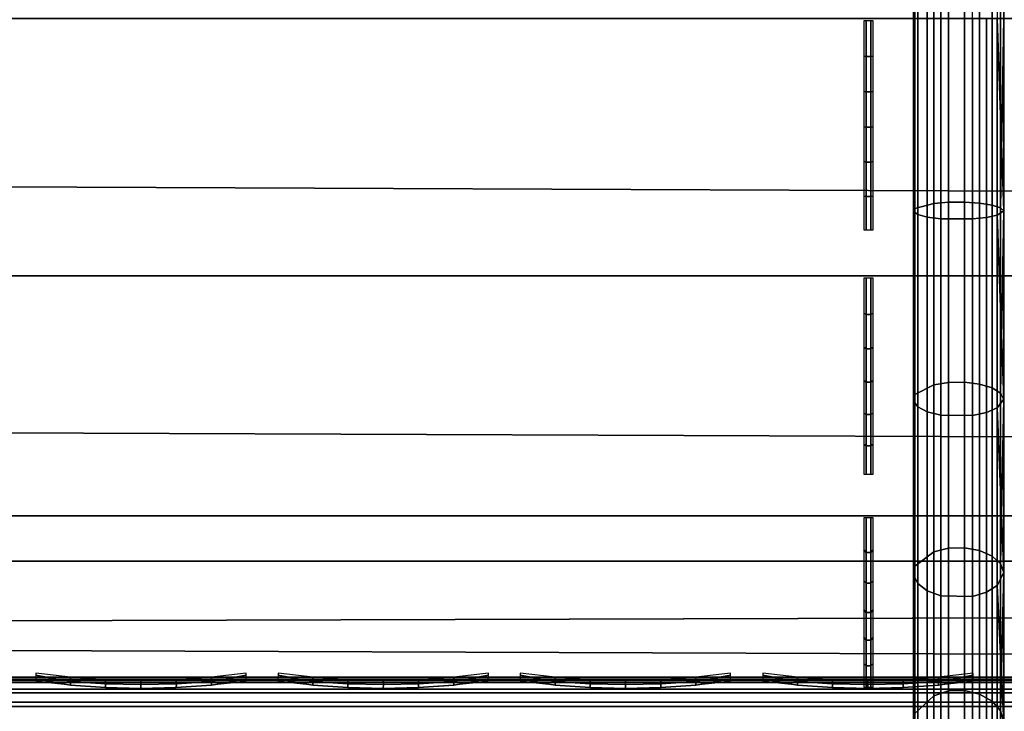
# Model space of a CAD drawing. Header units: inches. Extents: x 0 to 76, y -28.1 to 0.
# Tile 207 of 256: x 48.6 to 49.7, y -27.7 to -26.9. Entities that reach past the tile are written whole.
import ezdxf

# ---------------------------------------------------------------- set-up
doc = ezdxf.new("R2010")
doc.units = ezdxf.units.IN
doc.header["$LTSCALE"] = 0.03937
doc.header["$MEASUREMENT"] = 0
for name, color, linetype in [('A-FURN-3-ST', 151, 'Continuous'), ('A-FURN-3-ST-SEAM', 250, 'Continuous'), ('A-FURN-3-STITCH', 15, 'Continuous')]:
    doc.layers.add(name, color=color, linetype=linetype)

msp = doc.modelspace()

# ---------------------------------------------------------------- meshes
at = {"layer": 'A-FURN-3-ST'}
mesh = msp.add_polyface(dxfattribs=at)
corners = [(3.75, -5.4592, 18), (72.25, -5.4592, 18), (3.75, -5.1746, 17.9626), (72.25, -5.1746, 17.9626), (3.75, -4.9094, 17.8528), (72.25, -4.9094, 17.8528), (3.75, -4.6816, 17.6781), (72.25, -4.6816, 17.6781), (3.75, -4.5068, 17.4505), (72.25, -4.5068, 17.4505), (3.75, -4.3968, 17.1854), (72.25, -4.3968, 17.1854), (3.75, -4.3592, 16.9008), (72.25, -4.3504, 5.5004), (3.75, -4.3504, 5.5004), (3.75, -4.3883, 5.3089), (72.25, -4.3883, 5.3089), (3.75, -4.4967, 5.1466), (72.25, -4.4967, 5.1466), (3.75, -4.659, 5.0381), (72.25, -4.659, 5.0381), (3.75, -4.8504, 5), (3.75, -27.51, 5), (3.625, -4.8504, 5.0335), (3.625, -27.51, 5.0335), (3.5335, -4.8504, 5.125), (3.5335, -4.5038, 5.3567), (3.625, -4.3839, 5.5004), (3.625, -4.4193, 5.3217), (3.625, -4.5204, 5.1703), (3.625, -4.6718, 5.069), (3.5335, -4.4842, 16.9008), (3.625, -4.3926, 16.9008), (3.625, -4.4292, 17.1767), (3.5335, -5.2069, 17.8418), (3.625, -5.4592, 17.9665), (3.625, -5.1833, 17.9302), (3.5335, -4.77, 17.5897), (3.625, -4.7053, 17.6544), (3.625, -4.5358, 17.4337), (3.5335, -4.615, 17.3879), (3.5335, -4.5175, 17.153), (3.625, -4.9261, 17.8238), (3.625, -26.91, 17.9665), (3.75, -26.91, 18)]
mesh.append_faces([[corners[k] for k in face] for face in [(0, 1, 2), (2, 3, 4), (4, 5, 6), (6, 7, 8), (8, 9, 10), (10, 11, 12), (12, 13, 14), (14, 13, 15), (15, 16, 17), (17, 18, 19), (19, 20, 21), (21, 22, 23), (23, 24, 25), (26, 27, 28), (28, 27, 14), (28, 14, 15), (28, 15, 29), (29, 15, 17), (29, 17, 30), (30, 17, 19), (30, 19, 23), (23, 19, 21), (23, 25, 30), (27, 31, 32), (27, 32, 14), (14, 32, 12), (31, 33, 32), (32, 33, 10), (32, 10, 12), (34, 35, 36), (37, 38, 39, 40), (40, 39, 33, 41), (35, 0, 36), (36, 0, 2), (36, 2, 42), (42, 2, 4), (42, 4, 38), (38, 4, 6), (38, 6, 39), (39, 6, 8), (39, 8, 33), (33, 8, 10), (35, 43, 0), (44, 1, 0)]])
mesh = msp.add_polyface(dxfattribs=at)
corners = [(72.375, -4.8504, 5.0335), (72.375, -27.51, 5.0335), (72.25, -4.8504, 5), (72.25, -4.3504, 5.5004), (72.375, -4.3839, 5.5004), (72.25, -4.3883, 5.3089), (72.375, -4.4193, 5.3217), (72.25, -4.4967, 5.1466), (72.375, -4.5204, 5.1703), (72.25, -4.659, 5.0381), (72.375, -4.6718, 5.069), (72.4665, -4.7068, 5.1536), (72.4665, -4.4754, 5.5003), (72.4665, -4.5038, 5.3567), (72.4665, -4.5851, 5.2349), (72.25, -4.3592, 16.9008), (72.375, -4.3926, 16.9008), (72.25, -5.4592, 18), (72.375, -5.4592, 17.9665), (72.25, -5.1746, 17.9626), (72.375, -5.1833, 17.9302), (72.25, -4.9094, 17.8528), (72.375, -4.9261, 17.8238), (72.25, -4.6816, 17.6781), (72.375, -4.7053, 17.6544), (72.25, -4.5068, 17.4505), (72.375, -4.5358, 17.4337), (72.25, -4.3968, 17.1854), (72.375, -4.4292, 17.1767), (72.4665, -4.5175, 17.153), (72.4665, -5.4592, 17.875), (72.25, -26.91, 18), (72.375, -26.91, 17.9665), (3.75, -5.1746, 17.9626), (3.75, -4.9094, 17.8528), (3.75, -4.6816, 17.6781), (3.75, -4.5068, 17.4505), (3.75, -4.3968, 17.1854), (3.75, -4.3592, 16.9008), (3.75, -4.3883, 5.3089), (3.75, -4.4967, 5.1466), (3.75, -4.659, 5.0381), (3.75, -4.8504, 5), (72.25, -27.51, 5)]
mesh.append_faces([[corners[k] for k in face] for face in [(0, 1, 2), (3, 4, 5), (5, 4, 6), (5, 6, 7), (7, 6, 8), (7, 8, 9), (9, 8, 10), (9, 10, 2), (2, 10, 0), (0, 10, 11), (12, 6, 4), (8, 6, 13, 14), (3, 15, 4), (4, 15, 16), (4, 16, 12), (17, 18, 19), (19, 18, 20), (19, 20, 21), (21, 20, 22), (21, 22, 23), (23, 22, 24), (23, 24, 25), (25, 24, 26), (25, 26, 27), (27, 26, 28), (27, 28, 15), (15, 28, 16), (16, 28, 29), (18, 30, 20), (17, 31, 18), (18, 32, 30), (33, 17, 19), (34, 19, 21), (35, 21, 23), (36, 23, 25), (37, 25, 27), (38, 27, 15), (15, 3, 38), (39, 3, 5), (40, 5, 7), (41, 7, 9), (42, 9, 2), (2, 43, 42)]])
mesh = msp.add_polyface(dxfattribs=at)
corners = [(3.75, -4.8504, 5), (72.25, -27.51, 5), (3.75, -27.51, 5), (3.625, -4.8504, 5.0335), (3.625, -27.51, 5.0335), (3.75, -28.01, 5.5), (3.625, -27.9765, 5.5), (3.75, -27.9719, 5.3087), (3.625, -27.941, 5.3215), (3.75, -27.8636, 5.1464), (3.625, -27.8399, 5.1701), (3.75, -27.7013, 5.0381), (3.625, -27.6885, 5.069), (3.5335, -27.6535, 5.1535), (3.5335, -27.885, 5.5), (3.75, -28.01, 16.9), (3.625, -27.9765, 16.9), (3.75, -26.91, 18), (3.625, -26.91, 17.9665), (3.75, -27.1947, 17.9625), (3.625, -27.186, 17.9302), (3.75, -27.46, 17.8526), (3.625, -27.4433, 17.8236), (3.75, -27.6878, 17.6778), (3.625, -27.6641, 17.6541), (3.75, -27.8626, 17.45), (3.625, -27.8336, 17.4333), (3.75, -27.9725, 17.1847), (3.625, -27.9402, 17.176), (3.5335, -27.8518, 17.1523), (3.5335, -26.91, 17.875), (3.5335, -27.5994, 17.5894), (3.5335, -27.7544, 17.3875), (3.625, -5.4592, 17.9665), (3.75, -5.4592, 18), (72.25, -28.01, 16.9), (72.25, -27.9725, 17.1847), (72.25, -27.8626, 17.45), (72.25, -27.6878, 17.6778), (72.25, -27.46, 17.8526), (72.25, -27.1947, 17.9625), (72.25, -27.7013, 5.0381), (72.25, -27.8636, 5.1464), (72.25, -27.9719, 5.3087)]
mesh.append_faces([[corners[k] for k in face] for face in [(0, 1, 2), (3, 2, 4), (5, 6, 7), (7, 6, 8), (7, 8, 9), (9, 8, 10), (9, 10, 11), (11, 10, 12), (11, 12, 2), (2, 12, 4), (4, 12, 13), (14, 8, 6), (5, 15, 6), (6, 15, 16), (6, 16, 14), (17, 18, 19), (19, 18, 20), (19, 20, 21), (21, 20, 22), (21, 22, 23), (23, 22, 24), (23, 24, 25), (25, 24, 26), (25, 26, 27), (27, 26, 28), (27, 28, 15), (15, 28, 16), (16, 28, 29), (18, 30, 20), (24, 31, 32, 26), (26, 32, 29, 28), (33, 30, 18), (34, 18, 17), (15, 35, 27), (27, 36, 25), (25, 37, 23), (23, 38, 21), (21, 39, 19), (19, 40, 17), (5, 35, 15), (2, 1, 11), (11, 41, 9), (9, 42, 7), (7, 43, 5)]])
mesh = msp.add_polyface(dxfattribs=at)
corners = [(72.375, -4.8504, 5.0335), (72.4665, -27.51, 5.125), (72.375, -27.51, 5.0335), (72.25, -4.8504, 5), (72.25, -27.51, 5), (72.4665, -27.8565, 5.3565), (72.375, -27.9765, 5.5), (72.375, -27.941, 5.3215), (72.25, -28.01, 5.5), (72.25, -27.9719, 5.3087), (72.375, -27.8399, 5.1701), (72.25, -27.8636, 5.1464), (72.375, -27.6885, 5.069), (72.25, -27.7013, 5.0381), (72.4665, -27.6535, 5.1535), (72.4665, -27.7752, 5.2348), (72.4665, -27.885, 16.9), (72.375, -27.9765, 16.9), (72.25, -28.01, 16.9), (72.375, -27.9402, 17.176), (72.25, -27.9725, 17.1847), (72.4665, -27.1624, 17.8418), (72.375, -26.91, 17.9665), (72.375, -27.186, 17.9302), (72.25, -26.91, 18), (72.25, -27.1947, 17.9625), (72.375, -27.4433, 17.8236), (72.25, -27.46, 17.8526), (72.375, -27.6641, 17.6541), (72.25, -27.6878, 17.6778), (72.375, -27.8336, 17.4333), (72.25, -27.8626, 17.45), (72.375, -5.4592, 17.9665), (3.75, -27.9725, 17.1847), (3.75, -27.8626, 17.45), (3.75, -27.6878, 17.6778), (3.75, -27.46, 17.8526), (3.75, -27.1947, 17.9625), (3.75, -26.91, 18), (3.75, -28.01, 5.5), (3.75, -27.7013, 5.0381), (3.75, -27.8636, 5.1464), (3.75, -27.9719, 5.3087), (72.25, -5.4592, 18)]
mesh.append_faces([[corners[k] for k in face] for face in [(0, 1, 2), (3, 2, 4), (5, 6, 7), (7, 6, 8), (7, 8, 9), (7, 9, 10), (10, 9, 11), (10, 11, 12), (12, 11, 13), (12, 13, 2), (2, 13, 4), (2, 1, 12), (12, 14, 15, 10), (6, 16, 17), (6, 17, 8), (8, 17, 18), (16, 19, 17), (17, 19, 20), (17, 20, 18), (21, 22, 23), (22, 24, 23), (23, 24, 25), (23, 25, 26), (26, 25, 27), (26, 27, 28), (28, 27, 29), (28, 29, 30), (30, 29, 31), (30, 31, 19), (19, 31, 20), (32, 24, 22), (33, 18, 20), (34, 20, 31), (35, 31, 29), (36, 29, 27), (37, 27, 25), (38, 25, 24), (8, 18, 39), (40, 4, 13), (41, 13, 11), (42, 11, 9), (39, 9, 8), (24, 43, 38)]])
at = {"layer": 'A-FURN-3-ST-SEAM'}
mesh = msp.add_polyface(dxfattribs=at)
corners = [(49.675, -26.91, 18), (49.6679, -23.3349, 18.0255), (49.6679, -26.91, 18.0255), (49.675, -27.1226, 17.979), (49.6679, -27.1276, 18.0041), (49.675, -27.331, 17.9163), (49.6054, -27.1315, 18.024), (49.6405, -27.1317, 18.0253), (49.6405, -26.91, 18.0472), (49.6054, -26.91, 18.0459), (49.6405, -23.3349, 18.0472), (49.6054, -23.3349, 18.0459), (49.5905, -23.3349, 18.0362), (49.5905, -26.91, 18.0362), (49.5905, -27.1296, 18.0145), (49.5753, -27.1235, 17.9835), (49.5801, -27.1268, 18.0003), (49.5801, -26.91, 18.0217), (49.5753, -26.91, 18.0045), (49.5801, -23.3349, 18.0217), (49.5753, -23.3349, 18.0045), (49.5769, -23.3349, 17.9868), (49.5769, -26.91, 17.9868), (49.5769, -27.1201, 17.9661), (49.6484, -27.1142, 17.9361), (49.6317, -27.113, 17.9304), (49.6317, -26.91, 17.9505), (49.6484, -26.91, 17.9563), (49.6317, -23.3349, 17.9505), (49.6484, -23.3349, 17.9563), (49.6622, -23.3349, 17.9675), (49.6622, -26.91, 17.9675), (49.6622, -27.1163, 17.9472), (49.6715, -27.3243, 17.9002), (49.6715, -27.1193, 17.962), (49.6715, -26.91, 17.9826), (49.675, -23.3349, 18), (49.614, -23.3349, 17.9515), (49.614, -26.91, 17.9515), (49.614, -27.1132, 17.9314), (49.6317, -27.312, 17.8705), (49.614, -27.3124, 17.8714), (49.6715, -23.3349, 17.9826), (49.5978, -27.1147, 17.9386), (49.5978, -26.91, 17.9588), (49.5978, -23.3349, 17.9588), (49.6562, -27.1302, 18.0173), (49.6562, -26.91, 18.039)]
mesh.append_faces([[corners[k] for k in face] for face in [(0, 1, 2), (0, 2, 3), (3, 2, 4), (3, 4, 5), (6, 7, 8, 9), (9, 8, 10, 11), (11, 12, 13, 9), (9, 13, 14, 6), (15, 16, 17, 18), (18, 17, 19, 20), (20, 21, 22, 18), (18, 22, 23, 15), (24, 25, 26, 27), (27, 26, 28, 29), (29, 30, 31, 27), (27, 31, 32, 24), (3, 33, 34), (3, 34, 0), (0, 34, 35), (0, 35, 36), (37, 28, 26, 38), (38, 26, 25, 39), (39, 25, 40, 41), (34, 32, 31, 35), (35, 31, 30, 42), (39, 43, 44, 38), (38, 44, 45, 37), (43, 23, 22, 44), (44, 22, 21, 45), (16, 14, 13, 17), (17, 13, 12, 19), (7, 46, 47, 8), (46, 4, 2, 47)]])
mesh = msp.add_polyface(dxfattribs=at)
corners = [(49.675, -27.331, 17.9163), (49.6679, -27.1276, 18.0041), (49.6679, -27.3407, 17.9399), (49.675, -27.5228, 17.8134), (49.6679, -27.537, 17.8346), (49.6054, -27.5484, 17.8515), (49.6405, -27.5491, 17.8526), (49.6405, -27.349, 17.9598), (49.6054, -27.3485, 17.9586), (49.6405, -27.1317, 18.0253), (49.6054, -27.1315, 18.024), (49.5905, -27.1296, 18.0145), (49.5905, -27.3448, 17.9497), (49.5905, -27.543, 17.8435), (49.5753, -27.5253, 17.8172), (49.5801, -27.5349, 17.8314), (49.5801, -27.3393, 17.9363), (49.5753, -27.3327, 17.9204), (49.5801, -27.1268, 18.0003), (49.5753, -27.1235, 17.9835), (49.5769, -27.1201, 17.9661), (49.5769, -27.3259, 17.9041), (49.5769, -27.5155, 17.8025), (49.6484, -27.4985, 17.7771), (49.6317, -27.4952, 17.7723), (49.6317, -27.312, 17.8705), (49.6484, -27.3142, 17.8759), (49.6317, -27.113, 17.9304), (49.6484, -27.1142, 17.9361), (49.6622, -27.1163, 17.9472), (49.6622, -27.3185, 17.8863), (49.6622, -27.5047, 17.7864), (49.6715, -27.6758, 17.6654), (49.6715, -27.5131, 17.799), (49.6715, -27.3243, 17.9002), (49.675, -27.1226, 17.979), (49.614, -27.3124, 17.8714), (49.614, -27.4958, 17.7731), (49.6317, -27.653, 17.6426), (49.614, -27.6537, 17.6433), (49.6715, -27.1193, 17.962), (49.5978, -27.1147, 17.9386), (49.614, -27.1132, 17.9314), (49.5978, -27.3152, 17.8782), (49.5978, -27.4999, 17.7792), (49.6562, -27.1302, 18.0173), (49.6562, -27.3459, 17.9523), (49.6562, -27.5445, 17.8458)]
mesh.append_faces([[corners[k] for k in face] for face in [(0, 1, 2), (0, 2, 3), (3, 2, 4), (5, 6, 7, 8), (8, 7, 9, 10), (10, 11, 12, 8), (8, 12, 13, 5), (14, 15, 16, 17), (17, 16, 18, 19), (19, 20, 21, 17), (17, 21, 22, 14), (23, 24, 25, 26), (26, 25, 27, 28), (28, 29, 30, 26), (26, 30, 31, 23), (3, 32, 33), (3, 33, 0), (0, 33, 34), (0, 34, 35), (36, 25, 24, 37), (37, 24, 38, 39), (29, 40, 34, 30), (30, 34, 33, 31), (41, 42, 36, 43), (43, 36, 37, 44), (20, 41, 43, 21), (21, 43, 44, 22), (11, 18, 16, 12), (12, 16, 15, 13), (45, 9, 7, 46), (46, 7, 6, 47), (1, 45, 46, 2), (2, 46, 47, 4)]])
mesh = msp.add_polyface(dxfattribs=at)
corners = [(49.675, -27.5228, 17.8134), (49.6679, -27.537, 17.8346), (49.675, -27.688, 17.6777), (49.6679, -27.7061, 17.6957), (49.675, -27.8234, 17.5129), (49.6679, -27.8446, 17.5271), (49.6054, -27.8615, 17.5384), (49.6405, -27.8626, 17.5391), (49.6405, -27.7214, 17.711), (49.6054, -27.7205, 17.7101), (49.6405, -27.5491, 17.8526), (49.6054, -27.5484, 17.8515), (49.5905, -27.543, 17.8435), (49.5905, -27.7136, 17.7032), (49.5905, -27.8535, 17.533), (49.5753, -27.8272, 17.5154), (49.5801, -27.8414, 17.5249), (49.5801, -27.7034, 17.693), (49.5753, -27.6912, 17.6808), (49.5801, -27.5349, 17.8314), (49.5753, -27.5253, 17.8172), (49.5769, -27.5155, 17.8025), (49.5769, -27.6787, 17.6683), (49.5769, -27.8125, 17.5055), (49.6484, -27.7871, 17.4885), (49.6317, -27.7823, 17.4853), (49.6317, -27.653, 17.6426), (49.6484, -27.6571, 17.6467), (49.6317, -27.4952, 17.7723), (49.6484, -27.4985, 17.7771), (49.6622, -27.5047, 17.7864), (49.6622, -27.6651, 17.6547), (49.6622, -27.7965, 17.4948), (49.6715, -27.809, 17.5032), (49.6715, -27.6758, 17.6654), (49.614, -27.6537, 17.6433), (49.614, -27.7831, 17.4858), (49.6317, -27.8805, 17.302), (49.614, -27.8814, 17.3024), (49.6715, -27.5131, 17.799), (49.5978, -27.4999, 17.7792), (49.614, -27.4958, 17.7731), (49.5978, -27.6589, 17.6485), (49.5978, -27.7892, 17.4899), (49.6562, -27.5445, 17.8458), (49.6562, -27.7156, 17.7052), (49.6562, -27.8558, 17.5346)]
mesh.append_faces([[corners[k] for k in face] for face in [(0, 1, 2), (2, 1, 3), (2, 3, 4), (4, 3, 5), (6, 7, 8, 9), (9, 8, 10, 11), (11, 12, 13, 9), (9, 13, 14, 6), (15, 16, 17, 18), (18, 17, 19, 20), (20, 21, 22, 18), (18, 22, 23, 15), (24, 25, 26, 27), (27, 26, 28, 29), (29, 30, 31, 27), (27, 31, 32, 24), (4, 33, 2), (2, 33, 34), (2, 34, 0), (35, 26, 25, 36), (36, 25, 37, 38), (30, 39, 34, 31), (31, 34, 33, 32), (40, 41, 35, 42), (42, 35, 36, 43), (21, 40, 42, 22), (22, 42, 43, 23), (12, 19, 17, 13), (13, 17, 16, 14), (44, 10, 8, 45), (45, 8, 7, 46), (1, 44, 45, 3), (3, 45, 46, 5)]])
mesh = msp.add_polyface(dxfattribs=at)
corners = [(64.75, -27.6385, 17.6706), (68.5, -27.6444, 17.6539), (64.75, -27.6444, 17.6539), (39.875, -27.6385, 17.6706), (39.875, -27.6444, 17.6539), (38, -27.6385, 17.6706), (39.875, -27.671, 17.631), (39.875, -27.6558, 17.6402), (64.75, -27.6558, 17.6402), (64.75, -27.671, 17.631), (68.5, -27.6558, 17.6402), (68.5, -27.671, 17.631), (64.75, -27.6884, 17.6276), (39.875, -27.6884, 17.6276), (39.875, -27.7207, 17.6406), (39.875, -27.7057, 17.6311), (64.75, -27.7057, 17.6311), (64.75, -27.7207, 17.6406), (68.5, -27.7207, 17.6406), (68.5, -27.7376, 17.6713), (64.75, -27.7376, 17.6713), (39.875, -27.7376, 17.6713), (38, -27.7295, 17.7053), (38, -27.7367, 17.689), (39.875, -27.7367, 17.689), (39.875, -27.7295, 17.7053), (64.75, -27.7367, 17.689), (64.75, -27.7295, 17.7053), (68.5, -27.7367, 17.689), (68.5, -27.7295, 17.7053), (38, -27.642, 17.6969), (39.875, -27.642, 17.6969), (64.75, -27.642, 17.6969), (68.5, -27.6385, 17.6706), (38, -27.6558, 17.6402), (38, -27.6444, 17.6539), (64.75, -27.6517, 17.7118), (39.875, -27.6517, 17.7118), (38, -27.6517, 17.7118), (64.75, -27.6661, 17.7221), (39.875, -27.6661, 17.7221), (38, -27.6661, 17.7221), (64.75, -27.701, 17.7257), (39.875, -27.701, 17.7257), (38, -27.701, 17.7257), (64.75, -27.7171, 17.7182), (39.875, -27.7171, 17.7182), (38, -27.7171, 17.7182)]
mesh.append_faces([[corners[k] for k in face] for face in [(0, 1, 2), (0, 2, 3), (3, 2, 4), (3, 4, 5), (3, 30, 31), (3, 31, 0), (0, 31, 32), (0, 32, 33)]])
mesh.append_faces([[corners[k] for k in face] for face in [(9, 8, 10, 11), (27, 26, 28, 29)]], dxfattribs={"vtx0": -1})
mesh.append_faces([[corners[k] for k in face] for face in [(6, 7, 8, 9), (9, 12, 13, 6), (14, 15, 16, 17), (17, 20, 21, 14), (22, 23, 24, 25), (25, 24, 26, 27), (20, 26, 24, 21), (12, 16, 15, 13), (2, 8, 7, 4), (4, 7, 34, 35), (36, 32, 31, 37), (37, 31, 30, 38), (39, 36, 37, 40), (40, 37, 38, 41), (42, 39, 40, 43), (43, 40, 41, 44), (45, 42, 43, 46), (46, 43, 44, 47), (27, 45, 46, 25), (25, 46, 47, 22)]], dxfattribs={"vtx0": -1, "vtx2": -1})
mesh.append_faces([[corners[k] for k in face] for face in [(18, 19, 20, 17), (19, 28, 26, 20), (1, 10, 8, 2)]], dxfattribs={"vtx2": -1})
at = {"layer": 'A-FURN-3-STITCH'}
mesh = msp.add_polymesh((7, 4), dxfattribs=at)
for k, corner in enumerate([(49.5204, -27.1437, 17.9745), (49.523, -27.1437, 17.9745), (49.5282, -27.1437, 17.9745), (49.5308, -27.1437, 17.9745), (49.5204, -27.1064, 17.9863), (49.523, -27.1069, 17.9908), (49.5282, -27.1069, 17.9908), (49.5308, -27.1064, 17.9863), (49.5204, -27.0683, 17.9951), (49.523, -27.0688, 17.9996), (49.5282, -27.0688, 17.9996), (49.5308, -27.0683, 17.9951), (49.5204, -27.0297, 18.001), (49.523, -27.0302, 18.0054), (49.5282, -27.0302, 18.0054), (49.5308, -27.0297, 18.001), (49.5204, -26.9907, 18.0037), (49.523, -26.9911, 18.0082), (49.5282, -26.9911, 18.0082), (49.5308, -26.9907, 18.0037), (49.5204, -26.9516, 18.0034), (49.523, -26.952, 18.0079), (49.5282, -26.952, 18.0079), (49.5308, -26.9516, 18.0034), (49.5204, -26.9126, 18.0001), (49.523, -26.9126, 18.0001), (49.5282, -26.9126, 18.0001), (49.5308, -26.9126, 18.0001)]):
    mesh.set_mesh_vertex(divmod(k, 4), corner)
mesh = msp.add_polymesh((7, 4), dxfattribs=at)
for k, corner in enumerate([(49.5204, -27.4138, 17.8774), (49.523, -27.4138, 17.8774), (49.5282, -27.4138, 17.8774), (49.5308, -27.4138, 17.8774), (49.5204, -27.3809, 17.8985), (49.523, -27.3825, 17.9027), (49.5282, -27.3825, 17.9027), (49.5308, -27.3809, 17.8985), (49.5204, -27.3464, 17.9168), (49.523, -27.348, 17.921), (49.5282, -27.348, 17.921), (49.5308, -27.3464, 17.9168), (49.5204, -27.3105, 17.9325), (49.523, -27.3122, 17.9367), (49.5282, -27.3122, 17.9367), (49.5308, -27.3105, 17.9325), (49.5204, -27.2736, 17.9452), (49.523, -27.2752, 17.9494), (49.5282, -27.2752, 17.9494), (49.5308, -27.2736, 17.9452), (49.5204, -27.2357, 17.9551), (49.523, -27.2374, 17.9593), (49.5282, -27.2374, 17.9593), (49.5308, -27.2357, 17.9551), (49.5204, -27.1972, 17.9619), (49.523, -27.1972, 17.9619), (49.5282, -27.1972, 17.9619), (49.5308, -27.1972, 17.9619)]):
    mesh.set_mesh_vertex(divmod(k, 4), corner)
mesh = msp.add_polymesh((7, 4), dxfattribs=at)
for k, corner in enumerate([(49.5204, -27.6496, 17.7137), (49.523, -27.6496, 17.7137), (49.5282, -27.6496, 17.7137), (49.5308, -27.6496, 17.7137), (49.5204, -27.6233, 17.7426), (49.523, -27.6259, 17.7462), (49.5282, -27.6259, 17.7462), (49.5308, -27.6233, 17.7426), (49.5204, -27.5947, 17.7693), (49.523, -27.5974, 17.7729), (49.5282, -27.5974, 17.7729), (49.5308, -27.5947, 17.7693), (49.5204, -27.5641, 17.7936), (49.523, -27.5668, 17.7973), (49.5282, -27.5668, 17.7973), (49.5308, -27.5641, 17.7936), (49.5204, -27.5317, 17.8155), (49.523, -27.5344, 17.8192), (49.5282, -27.5344, 17.8192), (49.5308, -27.5317, 17.8155), (49.5204, -27.4977, 17.8348), (49.523, -27.5004, 17.8384), (49.5282, -27.5004, 17.8384), (49.5308, -27.4977, 17.8348), (49.5204, -27.4623, 17.8514), (49.523, -27.4623, 17.8514), (49.5282, -27.4623, 17.8514), (49.5308, -27.4623, 17.8514)]):
    mesh.set_mesh_vertex(divmod(k, 4), corner)
mesh = msp.add_polymesh((7, 4), dxfattribs=at)
for k, corner in enumerate([(48.8375, -27.6428, 17.7154), (48.8375, -27.6406, 17.7168), (48.8375, -27.6363, 17.7197), (48.8375, -27.6341, 17.7212), (48.7992, -27.647, 17.722), (48.7992, -27.6474, 17.7272), (48.7993, -27.6431, 17.7302), (48.7992, -27.6384, 17.7279), (48.7604, -27.6496, 17.7262), (48.7604, -27.65, 17.7314), (48.7605, -27.6457, 17.7343), (48.7604, -27.641, 17.7321), (48.7213, -27.6505, 17.7279), (48.7214, -27.6508, 17.733), (48.7214, -27.6465, 17.736), (48.7214, -27.6418, 17.7337), (48.6822, -27.6496, 17.727), (48.6823, -27.65, 17.7321), (48.6823, -27.6457, 17.7351), (48.6823, -27.641, 17.7328), (48.6434, -27.647, 17.7235), (48.6434, -27.6474, 17.7287), (48.6435, -27.6431, 17.7316), (48.6434, -27.6384, 17.7294), (48.605, -27.6428, 17.7176), (48.605, -27.6406, 17.7191), (48.605, -27.6363, 17.722), (48.605, -27.6341, 17.7234)]):
    mesh.set_mesh_vertex(divmod(k, 4), corner)
mesh = msp.add_polymesh((7, 4), dxfattribs=at)
for k, corner in enumerate([(49.1053, -27.6428, 17.7154), (49.1053, -27.6406, 17.7168), (49.1054, -27.6363, 17.7197), (49.1054, -27.6341, 17.7212), (49.067, -27.647, 17.722), (49.0671, -27.6474, 17.7272), (49.0671, -27.6431, 17.7302), (49.0671, -27.6384, 17.7279), (49.0282, -27.6496, 17.7262), (49.0283, -27.65, 17.7314), (49.0283, -27.6457, 17.7343), (49.0283, -27.641, 17.7321), (48.9892, -27.6505, 17.7279), (48.9892, -27.6508, 17.733), (48.9893, -27.6465, 17.736), (48.9892, -27.6418, 17.7337), (48.9501, -27.6496, 17.727), (48.9502, -27.65, 17.7321), (48.9502, -27.6457, 17.7351), (48.9502, -27.641, 17.7328), (48.9112, -27.647, 17.7235), (48.9113, -27.6474, 17.7287), (48.9113, -27.6431, 17.7316), (48.9113, -27.6384, 17.7294), (48.8728, -27.6428, 17.7176), (48.8728, -27.6406, 17.7191), (48.8729, -27.6363, 17.722), (48.8729, -27.6341, 17.7234)]):
    mesh.set_mesh_vertex(divmod(k, 4), corner)
mesh = msp.add_polymesh((7, 4), dxfattribs=at)
for k, corner in enumerate([(49.3732, -27.6428, 17.7154), (49.3732, -27.6406, 17.7168), (49.3732, -27.6363, 17.7197), (49.3732, -27.6341, 17.7212), (49.3349, -27.647, 17.722), (49.3349, -27.6474, 17.7272), (49.335, -27.6431, 17.7302), (49.3349, -27.6384, 17.7279), (49.2961, -27.6496, 17.7262), (49.2962, -27.65, 17.7314), (49.2962, -27.6457, 17.7343), (49.2962, -27.641, 17.7321), (49.257, -27.6505, 17.7279), (49.2571, -27.6508, 17.733), (49.2571, -27.6465, 17.736), (49.2571, -27.6418, 17.7337), (49.218, -27.6496, 17.727), (49.218, -27.65, 17.7321), (49.218, -27.6457, 17.7351), (49.218, -27.641, 17.7328), (49.1791, -27.647, 17.7235), (49.1791, -27.6474, 17.7287), (49.1792, -27.6431, 17.7316), (49.1792, -27.6384, 17.7294), (49.1407, -27.6428, 17.7176), (49.1407, -27.6406, 17.7191), (49.1407, -27.6363, 17.722), (49.1407, -27.6341, 17.7234)]):
    mesh.set_mesh_vertex(divmod(k, 4), corner)
mesh = msp.add_polymesh((7, 4), dxfattribs=at)
for k, corner in enumerate([(49.641, -27.6428, 17.7154), (49.6411, -27.6406, 17.7168), (49.6411, -27.6363, 17.7197), (49.6411, -27.6341, 17.7212), (49.6028, -27.647, 17.722), (49.6028, -27.6474, 17.7272), (49.6028, -27.6431, 17.7302), (49.6028, -27.6384, 17.7279), (49.564, -27.6496, 17.7262), (49.564, -27.65, 17.7314), (49.564, -27.6457, 17.7343), (49.564, -27.641, 17.7321), (49.5249, -27.6505, 17.7279), (49.5249, -27.6508, 17.733), (49.525, -27.6465, 17.736), (49.525, -27.6418, 17.7337), (49.4858, -27.6496, 17.727), (49.4859, -27.65, 17.7321), (49.4859, -27.6457, 17.7351), (49.4859, -27.641, 17.7328), (49.447, -27.647, 17.7235), (49.447, -27.6474, 17.7287), (49.447, -27.6431, 17.7316), (49.447, -27.6384, 17.7294), (49.4085, -27.6428, 17.7176), (49.4086, -27.6406, 17.7191), (49.4086, -27.6363, 17.722), (49.4086, -27.6341, 17.7234)]):
    mesh.set_mesh_vertex(divmod(k, 4), corner)

doc.saveas('drawing.dxf')
